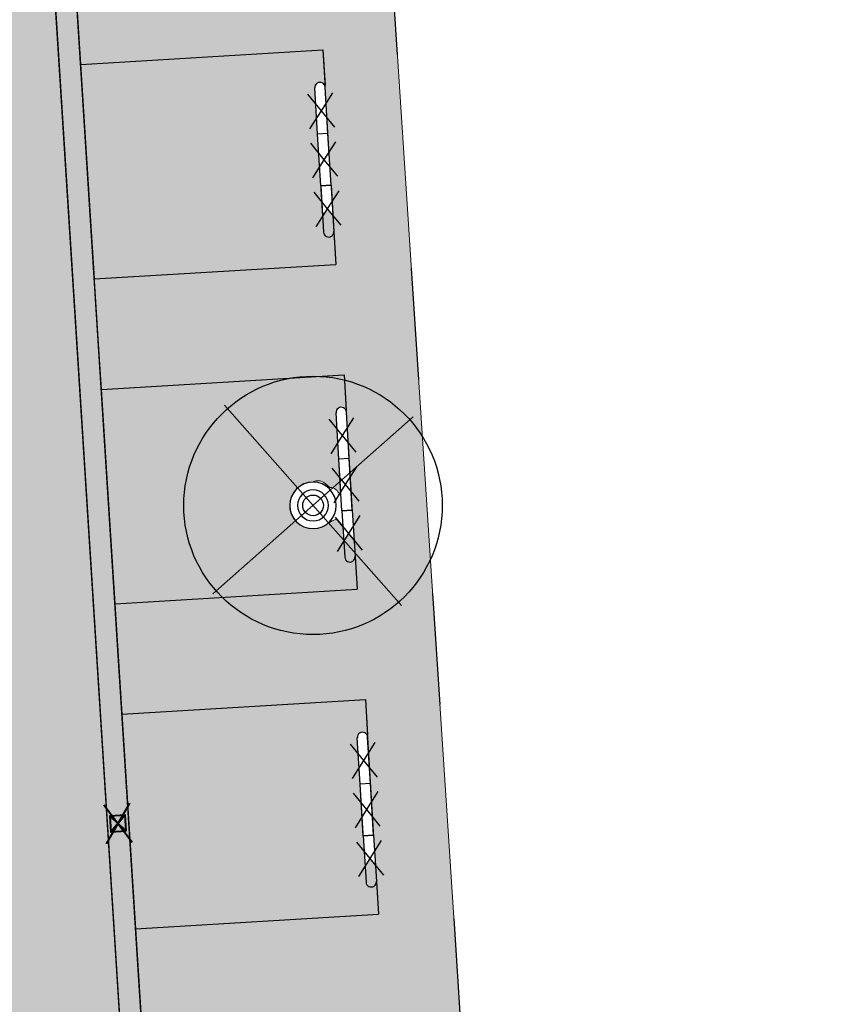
# Model space of a CAD drawing. Header units: metres. Extents: x -1 to 162893, y -2 to 502950.
# Tile 70 of 107: x 162502 to 162518, y 502766 to 502785. Entities that reach past the tile are written whole.
import ezdxf

# ---------------------------------------------------------------- set-up
doc = ezdxf.new("R2010")
doc.units = ezdxf.units.M
for name, color, linetype, lineweight in [('V-BH-RI-GWA_KOLK-S', 30, 'Continuous', 40), ('V-BH-VH-GOOT_GEBAKKENKLINKERS_KEIFORMAAT_4STREK-G', 3, 'Continuous', 30), ('V-BH-VH-KANTOPSLUITING_TROTTOIRBAND_130 150-G', 6, 'Continuous', 30), ('V-BH-VH-KANTOPSLUITING_VOORKANTBAND-G', 2, 'Continuous', 30), ('V-BH-VH-MATERIAALGRENS-G', 7, 'Continuous', 30), ('V-WE-GR-BOOM-S', 1, 'Continuous', 30), ('V-WE-VH-STOOTBAND-S', 7, 'Continuous', 25), ('V-WE-VH-VERHARDING_STRAATBAKSTEEN-A', 240, 'Continuous', 13), ('V01-WE-VH-OPENVERHARDING_TEGEL-A', 92, 'Continuous', 18)]:
    doc.layers.add(name, color=color, linetype=linetype, lineweight=lineweight)
doc.layers.add('V-WE-VH-VERHARDING_BSS_DUBBELKLINKER_KF_ROOD_HALFSTEENSVERBAND-A', color=13, linetype='Continuous', lineweight=13, true_color=0xbd7e7e)
doc.layers.add('V-WE-VH-VERHARDING_SBAKSTEEN-A - ROODBRUIN_KEPER', color=242, linetype='Continuous', lineweight=13, true_color=0xbd002e)
doc.layers.add('X01-XX-AL-HULPLIJN 01-G', color=1, linetype='Continuous', lineweight=18, true_color=0xff0000, plot=False)
pattern_1 = [(0, (0, 0), (0, 0.1), []), (90, (0.4, 0), (-0.4, 2e-17), [0.1, -0.1]), (90, (0.2, 0.1), (-0.4, 2e-17), [0.1, -0.1]), (0, (0.2, 0.05), (0, 0.2), [0, -0.2, 0, 0, 0]), (0, (0.2, 0.15), (0, 0.2), [0, -0.2, 0, 0, 0])]
pattern_2 = [(45, (0, 0), (0, 0.195161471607), [0.552, -0.276]), (135, (0.09758, 0.09758), (1e-17, 0.195161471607), [0.552, -0.276]), (0, (0.19516, 0.09758), (0.29274222, 0.09758074), [0, -0.58548442])]

# ---------------------------------------------------------------- blocks, each defined once
blk = doc.blocks.new('V-SRI-KOLK_STRAAT_300X300-SO18')
at = {"layer": 'V-BH-RI-GWA_KOLK-S', "ltscale": 0.02}
for p, q in [((-0.423, 0.349), (0.124, -0.368)), ((-0.375, -0.4), (0.076, 0.381))]:
    blk.add_line(p, q, dxfattribs=at)
at = {"layer": 'V-BH-RI-GWA_KOLK-S', "ltscale": 0.2}
for p, q in [((0.009, -0.15), (-0.309, 0.131)), ((-0.009, 0.15), (-0.29, -0.169))]:
    blk.add_line(p, q, dxfattribs=at)
at = {"layer": 'V-BH-RI-GWA_KOLK-S', "ltscale": 0.2, "flags": 128}
blk.add_lwpolyline([(0.009, -0.15), (-0.009, 0.15), (-0.309, 0.131), (-0.29, -0.169), (0.009, -0.15)], dxfattribs=at)
blk = doc.blocks.new('V-SVH-STOOTBAND_VLAK_ROND_1000X20084')
at = {"layer": 'V-WE-VH-STOOTBAND-S', "ltscale": 0.1, "flags": 128}
for points in [[(-0.248, 0.1), (-0.027, 0.449), (-0.289, 0.77)], [(0.234, 0.129), (-0.027, 0.449), (0.193, 0.797)]]:
    blk.add_lwpolyline(points, dxfattribs=at)
at = {"layer": 'V-WE-VH-STOOTBAND-S', "flags": 128}
for points in [[(-0.1, -0.006), (-0.154, 0.892)], [(0.1, 0.006), (0.046, 0.904)], [(0.1, 0.006), (-0.1, -0.006)]]:
    blk.add_lwpolyline(points, dxfattribs=at)
at = {"layer": 'V-WE-VH-STOOTBAND-S'}
blk.add_arc((-0.054, 0.898), 0.1, 3.4547, 183.4554, dxfattribs=at)
blk = doc.blocks.new('V-SVH-STOOTBAND_VLAK_VLAK_1000X2009')
at = {"layer": 'V-WE-VH-STOOTBAND-S', "flags": 128}
for points in [[(0.07, 0.505), (-0.13, 0.493)], [(-0.07, -0.505), (-0.13, 0.493)], [(0.13, -0.493), (0.07, 0.505)], [(0.13, -0.493), (-0.07, -0.505)]]:
    blk.add_lwpolyline(points, dxfattribs=at)
at = {"layer": 'V-WE-VH-STOOTBAND-S', "ltscale": 0.1, "flags": 128}
for points in [[(-0.221, -0.35), (0, 0), (-0.261, 0.32)], [(0.261, -0.32), (0, 0), (0.22, 0.348)]]:
    blk.add_lwpolyline(points, dxfattribs=at)
blk = doc.blocks.new('V-SVH-STOOTBAND_VLAK_ROND_1000X20085')
at = {"layer": 'V-WE-VH-STOOTBAND-S', "flags": 128}
for points in [[(-0.1, -0.006), (0.1, 0.006)], [(0.1, 0.006), (0.154, -0.892)], [(-0.1, -0.006), (-0.046, -0.904)]]:
    blk.add_lwpolyline(points, dxfattribs=at)
at = {"layer": 'V-WE-VH-STOOTBAND-S', "ltscale": 0.1, "flags": 128}
for points in [[(-0.234, -0.129), (0.027, -0.449), (-0.193, -0.797)], [(0.248, -0.1), (0.027, -0.449), (0.289, -0.77)]]:
    blk.add_lwpolyline(points, dxfattribs=at)
at = {"layer": 'V-WE-VH-STOOTBAND-S'}
blk.add_arc((0.054, -0.898), 0.1, 183.4583, 3.459, dxfattribs=at)
blk = doc.blocks.new('V-SVH-STOOTBAND_VLAK_ROND_1000X20086')
at = {"layer": 'V-WE-VH-STOOTBAND-S', "ltscale": 0.1, "flags": 128}
for points in [[(-0.248, 0.1), (-0.027, 0.449), (-0.289, 0.77)], [(0.234, 0.129), (-0.027, 0.449), (0.193, 0.797)]]:
    blk.add_lwpolyline(points, dxfattribs=at)
at = {"layer": 'V-WE-VH-STOOTBAND-S', "flags": 128}
for points in [[(-0.1, -0.006), (-0.154, 0.892)], [(0.1, 0.006), (0.046, 0.904)], [(0.1, 0.006), (-0.1, -0.006)]]:
    blk.add_lwpolyline(points, dxfattribs=at)
at = {"layer": 'V-WE-VH-STOOTBAND-S'}
blk.add_arc((-0.054, 0.898), 0.1, 3.4547, 183.4554, dxfattribs=at)
blk = doc.blocks.new('V-SVH-STOOTBAND_VLAK_VLAK_1000X20010')
at = {"layer": 'V-WE-VH-STOOTBAND-S', "flags": 128}
for points in [[(0.07, 0.505), (-0.13, 0.493)], [(-0.07, -0.505), (-0.13, 0.493)], [(0.13, -0.493), (0.07, 0.505)], [(0.13, -0.493), (-0.07, -0.505)]]:
    blk.add_lwpolyline(points, dxfattribs=at)
at = {"layer": 'V-WE-VH-STOOTBAND-S', "ltscale": 0.1, "flags": 128}
for points in [[(-0.221, -0.35), (0, 0), (-0.261, 0.32)], [(0.261, -0.32), (0, 0), (0.22, 0.348)]]:
    blk.add_lwpolyline(points, dxfattribs=at)
blk = doc.blocks.new('V-SVH-STOOTBAND_VLAK_ROND_1000X20087')
at = {"layer": 'V-WE-VH-STOOTBAND-S', "flags": 128}
for points in [[(-0.1, -0.006), (0.1, 0.006)], [(0.1, 0.006), (0.154, -0.892)], [(-0.1, -0.006), (-0.046, -0.904)]]:
    blk.add_lwpolyline(points, dxfattribs=at)
at = {"layer": 'V-WE-VH-STOOTBAND-S', "ltscale": 0.1, "flags": 128}
for points in [[(-0.234, -0.129), (0.027, -0.449), (-0.193, -0.797)], [(0.248, -0.1), (0.027, -0.449), (0.289, -0.77)]]:
    blk.add_lwpolyline(points, dxfattribs=at)
at = {"layer": 'V-WE-VH-STOOTBAND-S'}
blk.add_arc((0.054, -0.898), 0.1, 183.4583, 3.459, dxfattribs=at)
blk = doc.blocks.new('V-SVH-STOOTBAND_VLAK_ROND_1000X20088')
at = {"layer": 'V-WE-VH-STOOTBAND-S', "ltscale": 0.1, "flags": 128}
for points in [[(-0.248, 0.1), (-0.027, 0.449), (-0.289, 0.77)], [(0.234, 0.129), (-0.027, 0.449), (0.193, 0.797)]]:
    blk.add_lwpolyline(points, dxfattribs=at)
at = {"layer": 'V-WE-VH-STOOTBAND-S', "flags": 128}
for points in [[(-0.1, -0.006), (-0.154, 0.892)], [(0.1, 0.006), (0.046, 0.904)], [(0.1, 0.006), (-0.1, -0.006)]]:
    blk.add_lwpolyline(points, dxfattribs=at)
at = {"layer": 'V-WE-VH-STOOTBAND-S'}
blk.add_arc((-0.054, 0.898), 0.1, 3.4547, 183.4554, dxfattribs=at)
blk = doc.blocks.new('V-SVH-STOOTBAND_VLAK_VLAK_1000X20011')
at = {"layer": 'V-WE-VH-STOOTBAND-S', "flags": 128}
for points in [[(0.07, 0.505), (-0.13, 0.493)], [(-0.07, -0.505), (-0.13, 0.493)], [(0.13, -0.493), (0.07, 0.505)], [(0.13, -0.493), (-0.07, -0.505)]]:
    blk.add_lwpolyline(points, dxfattribs=at)
at = {"layer": 'V-WE-VH-STOOTBAND-S', "ltscale": 0.1, "flags": 128}
for points in [[(-0.221, -0.35), (0, 0), (-0.261, 0.32)], [(0.261, -0.32), (0, 0), (0.22, 0.348)]]:
    blk.add_lwpolyline(points, dxfattribs=at)
blk = doc.blocks.new('V-SVH-STOOTBAND_VLAK_ROND_1000X20089')
at = {"layer": 'V-WE-VH-STOOTBAND-S', "flags": 128}
for points in [[(-0.1, -0.006), (0.1, 0.006)], [(0.1, 0.006), (0.154, -0.892)], [(-0.1, -0.006), (-0.046, -0.904)]]:
    blk.add_lwpolyline(points, dxfattribs=at)
at = {"layer": 'V-WE-VH-STOOTBAND-S', "ltscale": 0.1, "flags": 128}
for points in [[(-0.234, -0.129), (0.027, -0.449), (-0.193, -0.797)], [(0.248, -0.1), (0.027, -0.449), (0.289, -0.77)]]:
    blk.add_lwpolyline(points, dxfattribs=at)
at = {"layer": 'V-WE-VH-STOOTBAND-S'}
blk.add_arc((0.054, -0.898), 0.1, 183.4583, 3.459, dxfattribs=at)
blk = doc.blocks.new('V-SGR-BOOM_00130')
at = {"layer": 'V-WE-GR-BOOM-S', "ltscale": 0.0025}
for p, q in [((1.712, -1.936), (-1.712, 1.936)), ((1.936, 1.712), (-1.936, -1.712))]:
    blk.add_line(p, q, dxfattribs=at)
at = {"layer": 'V-WE-GR-BOOM-S', "ltscale": 2.5}
for radius in [2.5, 0.2]:
    blk.add_circle((0, 0), radius, dxfattribs=at)

msp = doc.modelspace()

# ---------------------------------------------------------------- hatches: boundary and pattern name
at = {"layer": 'V-BH-VH-GOOT_GEBAKKENKLINKERS_KEIFORMAAT_4STREK-G'}
h = msp.add_hatch(dxfattribs=at)
h.set_pattern_fill('AVH-SBS_DIKFORMAAT_HALFST', color=256, scale=2, pattern_type=2)
h.set_pattern_definition(pattern_1)
h.paths.add_polyline_path([(162502.479, 502792.108), (162502.898, 502792.135), (162505.526, 502750.777), (162505.328, 502750.748), (162505.108, 502750.735)])
h.paths.add_polyline_path([(162500.198, 502750.441), (162500.391, 502750.459), (162500.617, 502750.472), (162497.929, 502791.83), (162497.51, 502791.804)])
at = {"layer": 'V-WE-VH-VERHARDING_BSS_DUBBELKLINKER_KF_ROOD_HALFSTEENSVERBAND-A'}
h = msp.add_hatch(dxfattribs=at)
h.set_pattern_fill('AVH-SBS_DIKFORMAAT_HALFST', color=256, scale=2, pattern_type=2)
h.set_pattern_definition(pattern_1)
edge = h.paths.add_edge_path()
edge.add_arc((162508.039, 502783.644), 0.1, 3.4547, 183.4554)
edge.add_line((162507.939, 502783.638), (162507.993, 502782.74))
edge.add_line((162507.993, 502782.74), (162508.089, 502781.154))
edge.add_line((162508.089, 502781.154), (162508.181, 502781.299))
edge.add_line((162508.181, 502781.299), (162508.289, 502781.166))
edge.add_line((162508.289, 502781.166), (162508.346, 502780.222))
edge.add_line((162508.346, 502780.222), (162503.674, 502779.94))
edge.add_line((162503.674, 502779.94), (162503.41, 502784.092))
edge.add_line((162503.41, 502784.092), (162508.096, 502784.375))
edge.add_line((162508.096, 502784.375), (162508.137, 502783.685))
edge.add_line((162508.137, 502783.685), (162508.139, 502783.65))
edge = h.paths.add_edge_path()
edge.add_arc((162508.45, 502777.357), 0.1, 3.4547, 183.4554)
edge.add_line((162508.35, 502777.351), (162508.404, 502776.453))
edge.add_line((162508.404, 502776.453), (162508.443, 502775.815))
edge.add_line((162508.443, 502775.815), (162508.413, 502775.768))
edge.add_line((162508.413, 502775.768), (162508.409, 502775.782))
edge.add_line((162508.409, 502775.782), (162508.403, 502775.796))
edge.add_line((162508.403, 502775.796), (162508.396, 502775.809))
edge.add_line((162508.396, 502775.809), (162508.388, 502775.821))
edge.add_line((162508.388, 502775.821), (162508.379, 502775.833))
edge.add_line((162508.379, 502775.833), (162508.37, 502775.844))
edge.add_line((162508.37, 502775.844), (162508.359, 502775.855))
edge.add_line((162508.359, 502775.855), (162508.347, 502775.865))
edge.add_line((162508.347, 502775.865), (162508.335, 502775.874))
edge.add_line((162508.335, 502775.874), (162508.321, 502775.883))
edge.add_line((162508.321, 502775.883), (162508.307, 502775.89))
edge.add_line((162508.307, 502775.89), (162508.293, 502775.896))
edge.add_line((162508.293, 502775.896), (162508.278, 502775.901))
edge.add_line((162508.278, 502775.901), (162508.263, 502775.905))
edge.add_line((162508.263, 502775.905), (162508.247, 502775.907))
edge.add_line((162508.247, 502775.907), (162508.232, 502775.908))
edge.add_line((162508.232, 502775.908), (162508.139, 502775.981))
edge.add_line((162508.139, 502775.981), (162508.127, 502775.991))
edge.add_line((162508.127, 502775.991), (162508.115, 502776.001))
edge.add_line((162508.115, 502776.001), (162508.101, 502776.009))
edge.add_line((162508.101, 502776.009), (162508.088, 502776.017))
edge.add_line((162508.088, 502776.017), (162508.073, 502776.023))
edge.add_line((162508.073, 502776.023), (162508.059, 502776.028))
edge.add_line((162508.059, 502776.028), (162508.044, 502776.032))
edge.add_line((162508.044, 502776.032), (162508.029, 502776.035))
edge.add_line((162508.029, 502776.035), (162508.014, 502776.037))
edge.add_line((162508.014, 502776.037), (162508, 502776.037))
edge.add_line((162508, 502776.037), (162507.986, 502776.037))
edge.add_line((162507.986, 502776.037), (162507.971, 502776.035))
edge.add_line((162507.971, 502776.035), (162507.956, 502776.032))
edge.add_line((162507.956, 502776.032), (162507.941, 502776.028))
edge.add_line((162507.941, 502776.028), (162507.927, 502776.023))
edge.add_line((162507.927, 502776.023), (162507.912, 502776.017))
edge.add_line((162507.912, 502776.017), (162507.899, 502776.009))
edge.add_line((162507.899, 502776.009), (162507.898, 502776.009))
edge.add_arc((162507.905, 502775.559), 0.45, 90.9271, 284.8692)
edge.add_line((162508.02, 502775.124), (162508.029, 502775.125))
edge.add_line((162508.029, 502775.125), (162508.044, 502775.128))
edge.add_line((162508.044, 502775.128), (162508.059, 502775.132))
edge.add_line((162508.059, 502775.132), (162508.073, 502775.137))
edge.add_line((162508.073, 502775.137), (162508.088, 502775.143))
edge.add_line((162508.088, 502775.143), (162508.101, 502775.151))
edge.add_line((162508.101, 502775.151), (162508.278, 502775.259))
edge.add_line((162508.278, 502775.259), (162508.293, 502775.264))
edge.add_line((162508.293, 502775.264), (162508.307, 502775.27))
edge.add_line((162508.307, 502775.27), (162508.321, 502775.277))
edge.add_line((162508.321, 502775.277), (162508.335, 502775.286))
edge.add_line((162508.335, 502775.286), (162508.347, 502775.295))
edge.add_line((162508.347, 502775.295), (162508.355, 502775.302))
edge.add_line((162508.355, 502775.302), (162508.483, 502775.144))
edge.add_line((162508.483, 502775.144), (162508.5, 502774.867))
edge.add_line((162508.5, 502774.867), (162508.592, 502775.012))
edge.add_line((162508.592, 502775.012), (162508.7, 502774.879))
edge.add_line((162508.7, 502774.879), (162508.757, 502773.935))
edge.add_line((162508.757, 502773.935), (162504.074, 502773.652))
edge.add_line((162504.074, 502773.652), (162503.81, 502777.804))
edge.add_line((162503.81, 502777.804), (162508.507, 502778.088))
edge.add_line((162508.507, 502778.088), (162508.548, 502777.398))
edge.add_line((162508.548, 502777.398), (162508.55, 502777.363))
edge = h.paths.add_edge_path()
edge.add_arc((162508.862, 502771.07), 0.1, 3.4547, 183.4554)
edge.add_line((162508.762, 502771.064), (162508.816, 502770.166))
edge.add_line((162508.816, 502770.166), (162508.912, 502768.58))
edge.add_line((162508.912, 502768.58), (162509.004, 502768.725))
edge.add_line((162509.004, 502768.725), (162509.112, 502768.592))
edge.add_line((162509.112, 502768.592), (162509.169, 502767.648))
edge.add_line((162509.169, 502767.648), (162504.474, 502767.365))
edge.add_line((162504.474, 502767.365), (162504.21, 502771.517))
edge.add_line((162504.21, 502771.517), (162508.919, 502771.801))
edge.add_line((162508.919, 502771.801), (162508.96, 502771.111))
edge.add_line((162508.96, 502771.111), (162508.962, 502771.076))
edge = h.paths.add_edge_path()
edge.add_arc((162509.273, 502764.784), 0.1, 3.4547, 183.4554)
edge.add_line((162509.173, 502764.778), (162509.227, 502763.88))
edge.add_line((162509.227, 502763.88), (162509.266, 502763.242))
edge.add_line((162509.266, 502763.242), (162509.188, 502763.119))
edge.add_line((162509.188, 502763.119), (162509.188, 502763.128))
edge.add_line((162509.188, 502763.128), (162509.186, 502763.143))
edge.add_line((162509.186, 502763.143), (162509.184, 502763.158))
edge.add_line((162509.184, 502763.158), (162509.18, 502763.173))
edge.add_line((162509.18, 502763.173), (162509.175, 502763.187))
edge.add_line((162509.175, 502763.187), (162509.169, 502763.201))
edge.add_line((162509.169, 502763.201), (162509.162, 502763.214))
edge.add_line((162509.162, 502763.214), (162509.154, 502763.226))
edge.add_line((162509.154, 502763.226), (162509.145, 502763.238))
edge.add_line((162509.145, 502763.238), (162509.136, 502763.249))
edge.add_line((162509.136, 502763.249), (162509.125, 502763.26))
edge.add_line((162509.125, 502763.26), (162509.113, 502763.27))
edge.add_line((162509.113, 502763.27), (162509.101, 502763.279))
edge.add_line((162509.101, 502763.279), (162509.087, 502763.288))
edge.add_line((162509.087, 502763.288), (162509.073, 502763.295))
edge.add_line((162509.073, 502763.295), (162509.059, 502763.301))
edge.add_line((162509.059, 502763.301), (162509.044, 502763.306))
edge.add_line((162509.044, 502763.306), (162509.029, 502763.31))
edge.add_line((162509.029, 502763.31), (162508.934, 502763.35))
edge.add_line((162508.934, 502763.35), (162508.926, 502763.363))
edge.add_line((162508.926, 502763.363), (162508.916, 502763.375))
edge.add_line((162508.916, 502763.375), (162508.905, 502763.386))
edge.add_line((162508.905, 502763.386), (162508.893, 502763.396))
edge.add_line((162508.893, 502763.396), (162508.881, 502763.406))
edge.add_line((162508.881, 502763.406), (162508.867, 502763.414))
edge.add_line((162508.867, 502763.414), (162508.854, 502763.422))
edge.add_line((162508.854, 502763.422), (162508.839, 502763.428))
edge.add_line((162508.839, 502763.428), (162508.825, 502763.433))
edge.add_line((162508.825, 502763.433), (162508.81, 502763.437))
edge.add_line((162508.81, 502763.437), (162508.795, 502763.44))
edge.add_line((162508.795, 502763.44), (162508.78, 502763.442))
edge.add_line((162508.78, 502763.442), (162508.766, 502763.442))
edge.add_line((162508.766, 502763.442), (162508.752, 502763.442))
edge.add_line((162508.752, 502763.442), (162508.737, 502763.44))
edge.add_line((162508.737, 502763.44), (162508.722, 502763.437))
edge.add_line((162508.722, 502763.437), (162508.707, 502763.433))
edge.add_line((162508.707, 502763.433), (162508.62, 502763.433))
edge.add_arc((162508.62, 502762.986), 0.448, 89.936, 270.064)
edge.add_line((162508.62, 502762.538), (162508.722, 502762.533))
edge.add_line((162508.722, 502762.533), (162508.737, 502762.53))
edge.add_line((162508.737, 502762.53), (162508.752, 502762.528))
edge.add_line((162508.752, 502762.528), (162508.766, 502762.528))
edge.add_line((162508.766, 502762.528), (162508.78, 502762.528))
edge.add_line((162508.78, 502762.528), (162508.795, 502762.53))
edge.add_line((162508.795, 502762.53), (162508.81, 502762.533))
edge.add_line((162508.81, 502762.533), (162508.825, 502762.537))
edge.add_line((162508.825, 502762.537), (162508.839, 502762.542))
edge.add_line((162508.839, 502762.542), (162508.854, 502762.548))
edge.add_line((162508.854, 502762.548), (162508.867, 502762.556))
edge.add_line((162508.867, 502762.556), (162509.044, 502762.664))
edge.add_line((162509.044, 502762.664), (162509.059, 502762.669))
edge.add_line((162509.059, 502762.669), (162509.073, 502762.675))
edge.add_line((162509.073, 502762.675), (162509.087, 502762.682))
edge.add_line((162509.087, 502762.682), (162509.101, 502762.691))
edge.add_line((162509.101, 502762.691), (162509.113, 502762.7))
edge.add_line((162509.113, 502762.7), (162509.125, 502762.71))
edge.add_line((162509.125, 502762.71), (162509.136, 502762.721))
edge.add_line((162509.136, 502762.721), (162509.145, 502762.732))
edge.add_line((162509.145, 502762.732), (162509.154, 502762.744))
edge.add_line((162509.154, 502762.744), (162509.159, 502762.752))
edge.add_line((162509.159, 502762.752), (162509.306, 502762.571))
edge.add_line((162509.306, 502762.571), (162509.323, 502762.294))
edge.add_line((162509.323, 502762.294), (162509.415, 502762.439))
edge.add_line((162509.415, 502762.439), (162509.523, 502762.306))
edge.add_line((162509.523, 502762.306), (162509.58, 502761.362))
edge.add_line((162509.58, 502761.362), (162504.874, 502761.078))
edge.add_line((162504.874, 502761.078), (162504.609, 502765.23))
edge.add_line((162504.609, 502765.23), (162509.33, 502765.515))
edge.add_line((162509.33, 502765.515), (162509.371, 502764.825))
edge.add_line((162509.371, 502764.825), (162509.373, 502764.79))
edge = h.paths.add_edge_path()
edge.add_arc((162509.686, 502758.458), 0.1, 3.4547, 183.4554)
edge.add_line((162509.586, 502758.452), (162509.64, 502757.554))
edge.add_line((162509.64, 502757.554), (162509.736, 502755.968))
edge.add_line((162509.736, 502755.968), (162509.828, 502756.113))
edge.add_line((162509.828, 502756.113), (162509.936, 502755.98))
edge.add_line((162509.936, 502755.98), (162509.993, 502755.036))
edge.add_line((162509.993, 502755.036), (162505.276, 502754.751))
edge.add_line((162505.276, 502754.751), (162505.012, 502758.903))
edge.add_line((162505.012, 502758.903), (162509.743, 502759.189))
edge.add_line((162509.743, 502759.189), (162509.784, 502758.499))
edge.add_line((162509.784, 502758.499), (162509.786, 502758.464))
at = {"layer": 'V-WE-VH-VERHARDING_SBAKSTEEN-A - ROODBRUIN_KEPER'}
h = msp.add_hatch(dxfattribs=at)
h.set_pattern_fill('AVH-SBS_DIKFORMAAT_KEPER-SO', color=256, scale=0.2, pattern_type=2)
h.set_pattern_definition(pattern_2)
h.paths.add_polyline_path([(162502.898, 502792.135), (162506.707, 502792.378), (162506.662, 502793.398), (162508.934, 502793.54), (162509.129, 502790.569), (162511.457, 502754.956), (162511.467, 502754.806), (162507.397, 502754.58), (162507.514, 502752.917), (162505.401, 502752.786), (162505.276, 502754.751), (162509.993, 502755.036), (162509.743, 502759.189), (162505.012, 502758.903), (162504.874, 502761.078), (162509.58, 502761.362), (162509.33, 502765.515), (162504.609, 502765.23), (162504.474, 502767.365), (162509.169, 502767.648), (162508.919, 502771.801), (162504.21, 502771.517), (162504.074, 502773.652), (162508.757, 502773.935), (162508.507, 502778.088), (162503.81, 502777.804), (162503.673, 502779.94), (162508.346, 502780.222), (162508.096, 502784.375), (162503.41, 502784.092), (162503.274, 502786.227), (162507.935, 502786.508), (162507.685, 502790.661), (162503.01, 502790.379)])
h = msp.add_hatch(dxfattribs=at)
h.set_pattern_fill('AVH-SBS_DIKFORMAAT_KEPER-SO', color=256, scale=0.2, pattern_type=2)
h.set_pattern_definition(pattern_2)
h.paths.add_polyline_path([(162497.929, 502791.83), (162502.479, 502792.108), (162505.108, 502750.735), (162500.617, 502750.472)])
at = {"layer": 'V01-WE-VH-OPENVERHARDING_TEGEL-A'}
h = msp.add_hatch(dxfattribs=at)
h.set_pattern_fill('AVH-TEGEL_300X300_HALFST', color=256, pattern_type=2)
h.set_pattern_definition([(0, (0, 0), (0.3, 0.15), [0.3, -0.3]), (90, (0, 0), (-0.3, 2e-17), [])])
edge = h.paths.add_edge_path()
edge.add_arc((162627.381, 502775.541), 0.5, 92.7897, 183.9482)
edge.add_line((162626.882, 502775.506), (162626.882, 502775.506))
edge.add_line((162626.882, 502775.506), (162626.882, 502775.506))
edge.add_arc((162627.423, 502775.506), 0.541, 179.9331, 180.0669)
edge.add_line((162626.882, 502775.505), (162626.2, 502787.031))
edge.add_line((162626.2, 502787.031), (162626.195, 502787.103))
edge.add_arc((162626.694, 502787.136), 0.5, 183.727, 273.2892)
edge.add_line((162626.723, 502786.637), (162626.661, 502786.632))
edge.add_line((162626.661, 502786.632), (162626.704, 502786.635))
edge.add_line((162626.704, 502786.635), (162627.164, 502786.67))
edge.add_line((162627.164, 502786.67), (162627.803, 502776.062))
edge.add_line((162627.803, 502776.062), (162627.356, 502776.04))
edge = h.paths.add_edge_path()
edge.add_arc((162627.48, 502774.467), 0.5, 189.5311, 274.4349)
edge.add_line((162627.518, 502773.968), (162627.929, 502774))
edge.add_line((162627.929, 502774), (162628.572, 502763.431))
edge.add_line((162628.572, 502763.431), (162628.134, 502763.406))
edge.add_arc((162628.162, 502762.907), 0.5, 93.2452, 182.8979)
edge.add_line((162627.662, 502762.882), (162627.662, 502762.891))
edge.add_line((162627.662, 502762.891), (162626.986, 502774.373))
edge.add_arc((162627.439, 502774.433), 0.457, 187.606, 188.6542)
edge.add_line((162626.987, 502774.365), (162626.988, 502774.359))
edge.add_line((162626.988, 502774.359), (162626.99, 502774.346))
edge.add_line((162626.99, 502774.346), (162626.996, 502774.32))
edge.add_line((162626.996, 502774.32), (162626.999, 502774.306))
edge.add_line((162626.999, 502774.306), (162627.003, 502774.294))
edge.add_line((162627.003, 502774.294), (162627.012, 502774.268))
edge.add_line((162627.012, 502774.268), (162627.019, 502774.252))
edge.add_line((162627.019, 502774.252), (162626.997, 502774.317))
edge.add_arc((162627.439, 502774.433), 0.457, 192.4768, 194.8244, ccw=False)
edge.add_line((162626.993, 502774.335), (162626.986, 502774.384))
edge = h.paths.add_edge_path()
edge.add_arc((162629.707, 502737.833), 0.5, 93.5215, 181.2029)
edge.add_line((162629.207, 502737.822), (162629.206, 502737.882))
edge.add_line((162629.206, 502737.882), (162627.715, 502761.844))
edge.add_line((162627.715, 502761.844), (162627.714, 502761.861))
edge.add_arc((162628.214, 502761.886), 0.5, 182.8979, 273.2671)
edge.add_line((162628.242, 502761.387), (162628.696, 502761.413))
edge.add_line((162628.696, 502761.413), (162630.106, 502738.358))
edge.add_line((162630.106, 502738.358), (162629.676, 502738.332))
h.paths.add_polyline_path([(-0.819, -1.554), (47.99, -1.554), (47.99, 3.362), (-0.819, 3.362)], flags=9)

# ---------------------------------------------------------------- linework, layer by layer
at = {"layer": 'V-BH-VH-GOOT_GEBAKKENKLINKERS_KEIFORMAAT_4STREK-G'}
msp.add_line((162505.526, 502750.777), (162502.898, 502792.135), dxfattribs=at)
at = {"layer": 'V-BH-VH-KANTOPSLUITING_TROTTOIRBAND_130 150-G', "flags": 128}
msp.add_lwpolyline([(162508.205, 502775.559, 1), (162507.605, 502775.559, 1), (162508.205, 502775.559, 1)], format="xyb", dxfattribs=at)
at = {"layer": 'V-BH-VH-KANTOPSLUITING_VOORKANTBAND-G', "flags": 128}
msp.add_lwpolyline([(162508.355, 502775.559, 1), (162507.455, 502775.559, 1), (162508.355, 502775.559, 1)], format="xyb", dxfattribs=at)
at = {"layer": 'V-BH-VH-MATERIAALGRENS-G'}
for p, q in [((162502.479, 502792.108), (162505.108, 502750.735)), ((162503.41, 502784.092), (162508.096, 502784.375)), ((162508.096, 502784.375), (162508.137, 502783.691)), ((162508.308, 502780.855), (162508.346, 502780.222)), ((162503.673, 502779.94), (162508.346, 502780.222)), ((162503.81, 502777.804), (162508.507, 502778.088)), ((162508.507, 502778.088), (162508.548, 502777.404)), ((162508.719, 502774.568), (162508.757, 502773.935)), ((162504.074, 502773.652), (162508.757, 502773.935)), ((162504.208, 502771.517), (162508.919, 502771.801)), ((162508.919, 502771.801), (162508.96, 502771.117)), ((162509.131, 502768.281), (162509.169, 502767.648)), ((162504.472, 502767.364), (162509.169, 502767.648))]:
    msp.add_line(p, q, dxfattribs=at)
at = {"layer": 'V-BH-VH-MATERIAALGRENS-G', "flags": 128}
for points in [[(162505.401, 502752.786), (162502.898, 502792.135)], [(162509.54, 502784.283), (162509.399, 502786.428)], [(162509.951, 502777.996), (162509.81, 502780.142)], [(162510.362, 502771.709), (162510.221, 502773.855)], [(162510.773, 502765.423), (162510.633, 502767.568)]]:
    msp.add_lwpolyline(points, dxfattribs=at)
at = {"layer": 'V-WE-VH-VERHARDING_STRAATBAKSTEEN-A', "color": 240}
for p, q in [((162508.096, 502784.375), (162508.346, 502780.222)), ((162508.507, 502778.088), (162508.757, 502773.935)), ((162508.919, 502771.801), (162509.169, 502767.648))]:
    msp.add_line(p, q, dxfattribs=at)
at = {"layer": 'V-WE-VH-VERHARDING_STRAATBAKSTEEN-A', "color": 240, "flags": 128}
for points in [[(162508.139, 502783.65, 1.000006), (162507.939, 502783.638), (162507.993, 502782.74), (162508.089, 502781.154), (162508.181, 502781.299), (162508.289, 502781.166), (162508.346, 502780.222), (162503.674, 502779.94), (162503.41, 502784.092), (162508.096, 502784.375), (162508.137, 502783.685), (162508.139, 502783.65)], [(162508.55, 502777.363, 1.000006), (162508.35, 502777.351), (162508.35, 502777.351), (162508.404, 502776.453), (162508.443, 502775.815), (162508.413, 502775.768), (162508.409, 502775.782), (162508.403, 502775.796), (162508.396, 502775.809), (162508.388, 502775.821), (162508.379, 502775.833), (162508.37, 502775.844), (162508.359, 502775.855), (162508.347, 502775.865), (162508.335, 502775.874), (162508.321, 502775.883), (162508.307, 502775.89), (162508.293, 502775.896), (162508.278, 502775.901), (162508.263, 502775.905), (162508.247, 502775.907), (162508.232, 502775.908), (162508.139, 502775.981), (162508.127, 502775.991), (162508.115, 502776.001), (162508.101, 502776.009), (162508.088, 502776.017), (162508.073, 502776.023), (162508.059, 502776.028), (162508.044, 502776.032), (162508.029, 502776.035), (162508.014, 502776.037), (162508, 502776.037), (162507.986, 502776.037), (162507.971, 502776.035), (162507.956, 502776.032), (162507.941, 502776.028), (162507.927, 502776.023), (162507.912, 502776.017), (162507.899, 502776.009), (162507.898, 502776.009), (162507.898, 502776.009), (162507.898, 502776.009, 1.129719), (162508.02, 502775.124), (162508.02, 502775.124), (162508.029, 502775.125), (162508.044, 502775.128), (162508.059, 502775.132), (162508.073, 502775.137), (162508.088, 502775.143), (162508.101, 502775.151), (162508.278, 502775.259), (162508.293, 502775.264), (162508.307, 502775.27), (162508.321, 502775.277), (162508.335, 502775.286), (162508.347, 502775.295), (162508.355, 502775.302), (162508.483, 502775.144), (162508.5, 502774.867), (162508.592, 502775.012), (162508.7, 502774.879), (162508.757, 502773.935), (162504.074, 502773.652), (162503.81, 502777.804), (162508.507, 502778.088), (162508.548, 502777.398), (162508.55, 502777.363)], [(162508.962, 502771.076, 1.000006), (162508.762, 502771.064), (162508.816, 502770.166), (162508.912, 502768.58), (162509.004, 502768.725), (162509.112, 502768.592), (162509.169, 502767.648), (162504.474, 502767.365), (162504.21, 502771.517), (162508.919, 502771.801), (162508.96, 502771.111), (162508.962, 502771.076)]]:
    msp.add_lwpolyline(points, format="xyb", dxfattribs=at)
at = {"layer": 'X01-XX-AL-HULPLIJN 01-G', "flags": 128}
for points in [[(162502.479, 502792.108), (162502.898, 502792.135), (162505.526, 502750.777), (162505.328, 502750.748), (162505.108, 502750.735)], [(162497.929, 502791.83), (162502.479, 502792.108), (162505.108, 502750.735), (162500.617, 502750.472)]]:
    msp.add_lwpolyline(points, close=True, dxfattribs=at)
for points in [[(162509.129, 502790.569), (162511.457, 502754.956)], [(162504.609, 502765.23), (162504.474, 502767.365), (162509.169, 502767.648), (162508.919, 502771.801), (162504.21, 502771.517), (162504.074, 502773.652), (162508.757, 502773.935), (162508.507, 502778.088), (162503.81, 502777.804), (162503.673, 502779.94), (162508.346, 502780.222), (162508.096, 502784.375), (162503.41, 502784.092), (162503.274, 502786.227)]]:
    msp.add_lwpolyline(points, dxfattribs=at)

# ---------------------------------------------------------------- block references
at = {"color": 7, "linetype": 'Continuous', "lineweight": 0}
for name, p in [('V-SVH-STOOTBAND_VLAK_ROND_1000X20088', (162508.093, 502782.746)), ('V-SVH-STOOTBAND_VLAK_VLAK_1000X20011', (162508.123, 502782.247)), ('V-SVH-STOOTBAND_VLAK_ROND_1000X20089', (162508.154, 502781.748)), ('V-SGR-BOOM_00130', (162507.905, 502775.559)), ('V-SVH-STOOTBAND_VLAK_ROND_1000X20086', (162508.504, 502776.459)), ('V-SVH-STOOTBAND_VLAK_VLAK_1000X20010', (162508.534, 502775.96)), ('V-SVH-STOOTBAND_VLAK_ROND_1000X20087', (162508.565, 502775.461)), ('V-SVH-STOOTBAND_VLAK_ROND_1000X20084', (162508.916, 502770.172)), ('V-SVH-STOOTBAND_VLAK_VLAK_1000X2009', (162508.946, 502769.673)), ('V-SRI-KOLK_STRAAT_300X300-SO18', (162504.282, 502769.414)), ('V-SVH-STOOTBAND_VLAK_ROND_1000X20085', (162508.977, 502769.174))]:
    msp.add_blockref(name, p, dxfattribs=at)

doc.saveas('drawing.dxf')
